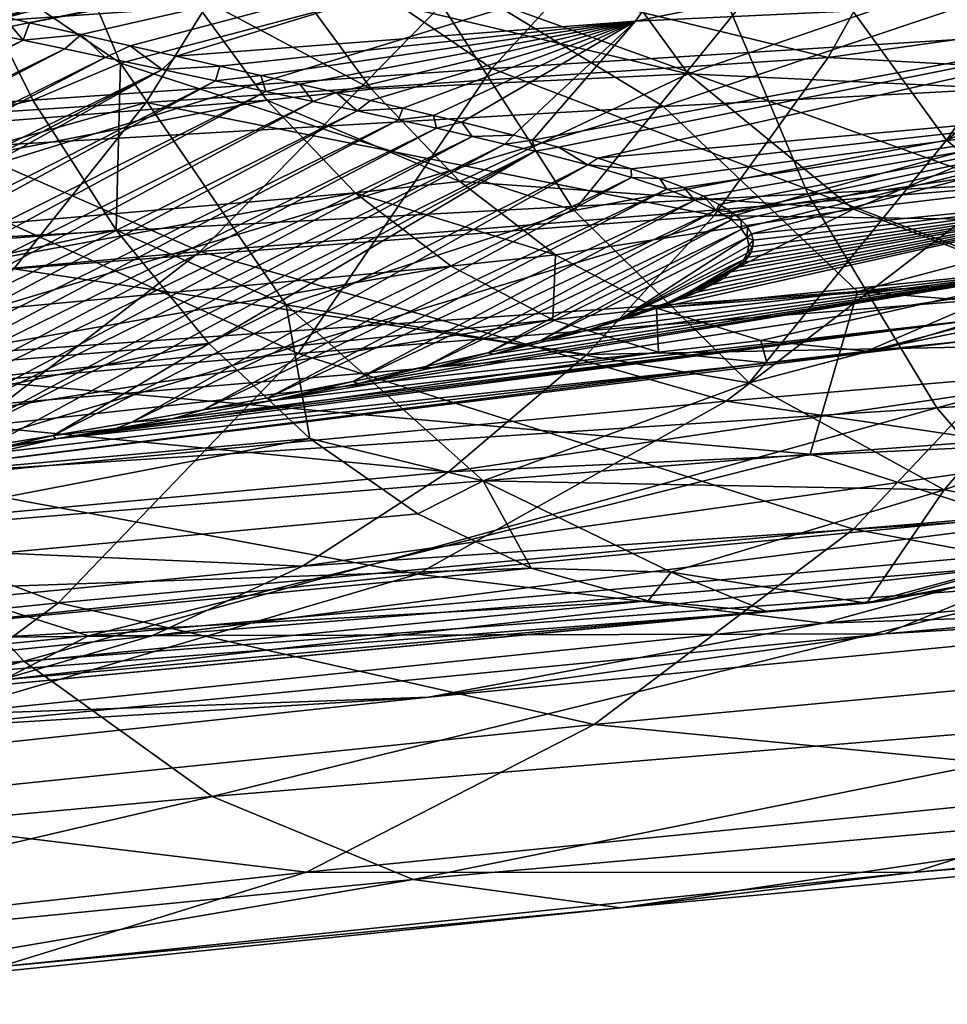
# Model space of a CAD drawing. Header units: metres. Extents: x -240 to 45, y -77 to 27.
# Tile 123 of 256: x -173.67 to -166.48, y -14.86 to -7.23. Entities that reach past the tile are written whole.
import ezdxf

# ---------------------------------------------------------------- set-up
doc = ezdxf.new("R2010")
doc.units = ezdxf.units.M
doc.layers.add('solid_MASSBILD_K_E_SW0001', color=7, linetype='CONTINUOUS')

msp = doc.modelspace()

# ---------------------------------------------------------------- linework, layer by layer
at = {"layer": 'solid_MASSBILD_K_E_SW0001'}
for points in [[(-164.083755, -7.242529, 323.351135), (-167.74881, -5.140251, 317.565857), (-161.840607, -4.892276, 324.187927)], [(-174.427155, -5.034854, 311.972321), (-176.026306, -7.393671, 311.753662), (-170.279999, -6.993074, 319.023163)], [(-170.012894, -7.610168, 316.572998), (-173.260651, -5.395321, 310.536133), (-167.74881, -5.140251, 317.565857)], [(-164.083755, -7.242529, 323.351135), (-170.012894, -7.610168, 316.572998), (-167.74881, -5.140251, 317.565857)], [(-172.888809, -7.569303, 344.008972), (-173.854935, -5.287527, 345.16391), (-174.126755, -6.733537, 343.908356)], [(-170.509537, -6.943516, 345.622711), (-173.854935, -5.287527, 345.16391), (-172.888809, -7.569303, 344.008972)], [(-175.563873, -7.99218, 309.376678), (-178.470444, -5.671661, 303.094635), (-173.260651, -5.395321, 310.536133)], [(-170.012894, -7.610168, 316.572998), (-175.563873, -7.99218, 309.376678), (-173.260651, -5.395321, 310.536133)], [(-164.803116, -5.764447, 346.582886), (-167.64267, -6.575322, 346.35025), (-166.491043, -8.165277, 344.982025)], [(-164.287048, -6.46756, 345.968384), (-164.803116, -5.764447, 346.582886), (-166.491043, -8.165277, 344.982025)], [(-172.935074, -5.926631, 318.454956), (-177.618179, -6.240498, 312.423462), (-178.539154, -7.5982, 312.933838)], [(-175.005875, -6.943942, 316.95813), (-172.935074, -5.926631, 318.454956), (-178.539154, -7.5982, 312.933838)], [(-168.681137, -7.905268, 347.260956), (-171.404724, -6.251033, 346.915955), (-162.672485, -5.888103, 352.829102)], [(-160.0522, -7.450057, 353.024628), (-168.681137, -7.905268, 347.260956), (-162.672485, -5.888103, 352.829102)], [(-162.697525, -5.999347, 330.582001), (-168.181961, -6.210556, 324.652283), (-168.899002, -7.244025, 325.16687)], [(-163.26535, -6.975709, 331.219757), (-162.697525, -5.999347, 330.582001), (-168.899002, -7.244025, 325.16687)], [(-169.574402, -6.162948, 344.175262), (-168.490097, -7.652495, 342.878937), (-171.56459, -6.925957, 342.438782)], [(-169.574402, -6.162948, 344.175262), (-166.220932, -6.870044, 344.078766), (-168.490097, -7.652495, 342.878937)], [(-173.593506, -7.256433, 319.28656), (-168.181961, -6.210556, 324.652283), (-173.797089, -7.209305, 318.949188)], [(-173.593506, -7.256433, 319.28656), (-173.192429, -7.348527, 319.94931), (-168.181961, -6.210556, 324.652283)], [(-173.192429, -7.348527, 319.94931), (-172.813705, -7.4349, 320.573456), (-168.181961, -6.210556, 324.652283)], [(-172.813705, -7.4349, 320.573456), (-172.456039, -7.516065, 321.161896), (-168.181961, -6.210556, 324.652283)], [(-172.456039, -7.516065, 321.161896), (-168.899002, -7.244025, 325.16687), (-168.181961, -6.210556, 324.652283)], [(-166.651901, -6.174795, 323.173676), (-167.407227, -7.525885, 323.735992), (-171.809601, -6.458745, 317.393646)], [(-161.476501, -6.693728, 329.151154), (-167.407227, -7.525885, 323.735992), (-166.651901, -6.174795, 323.173676)], [(-176.991501, -8.388845, 340.969971), (-179.817581, -6.635579, 340.469879), (-171.404724, -6.251033, 346.915955)], [(-168.681137, -7.905268, 347.260956), (-176.991501, -8.388845, 340.969971), (-171.404724, -6.251033, 346.915955)], [(-180.277283, -7.575128, 335.78186), (-180.800171, -6.545043, 336.442444), (-172.744232, -6.37215, 342.262482)], [(-180.277283, -7.575128, 335.78186), (-172.744232, -6.37215, 342.262482), (-172.374115, -7.007231, 341.815063)], [(-159.418961, -6.331787, 356.86673), (-168.37146, -6.663946, 351.171661), (-167.563278, -8.581062, 350.116547)], [(-159.418961, -6.331787, 356.86673), (-167.563278, -8.581062, 350.116547), (-158.71669, -8.153125, 355.815582)], [(-177.465683, -8.182777, 312.03476), (-171.809601, -6.458745, 317.393646), (-172.689423, -7.874811, 317.918579)], [(-177.465683, -8.182777, 312.03476), (-176.534241, -6.707109, 311.498688), (-171.809601, -6.458745, 317.393646)], [(-167.407227, -7.525885, 323.735992), (-172.689423, -7.874811, 317.918579), (-171.809601, -6.458745, 317.393646)], [(-163.717194, -7.058891, 345.290497), (-164.287048, -6.46756, 345.968384), (-166.491043, -8.165277, 344.982025)], [(-169.374939, -8.71122, 344.273254), (-167.64267, -6.575322, 346.35025), (-170.509537, -6.943516, 345.622711)], [(-164.116211, -6.604218, 325.873199), (-170.279999, -6.993074, 319.023163), (-166.025452, -8.524945, 325.903137)], [(-169.374939, -8.71122, 344.273254), (-166.491043, -8.165277, 344.982025), (-167.64267, -6.575322, 346.35025)], [(-168.37146, -6.663946, 351.171661), (-177.011246, -7.019643, 344.929047), (-176.090607, -9.038945, 343.873047)], [(-168.37146, -6.663946, 351.171661), (-176.090607, -9.038945, 343.873047), (-167.563278, -8.581062, 350.116547)], [(-161.476501, -6.693728, 329.151154), (-162.059296, -7.818563, 329.810059), (-167.407227, -7.525885, 323.735992)], [(-173.566406, -7.855784, 343.23172), (-174.126755, -6.733537, 343.908356), (-181.371048, -8.392067, 336.985931)], [(-172.888809, -7.569303, 344.008972), (-174.126755, -6.733537, 343.908356), (-173.566406, -7.855784, 343.23172)], [(-174.132141, -7.311381, 296.479736), (-173.817596, -7.196197, 296.453461), (-172.732208, -6.889558, 296.81189)], [(-174.132141, -7.311381, 296.479736), (-172.732208, -6.889558, 296.81189), (-172.727188, -6.934732, 296.951416)], [(-174.132141, -7.311381, 296.479736), (-172.727188, -6.934732, 296.951416), (-173.80275, -7.224022, 296.698761)], [(-171.56459, -6.925957, 342.438782), (-170.944778, -7.771849, 341.700134), (-172.374115, -7.007231, 341.815063)], [(-168.490097, -7.652495, 342.878937), (-170.944778, -7.771849, 341.700134), (-171.56459, -6.925957, 342.438782)], [(-168.490097, -7.652495, 342.878937), (-166.220932, -6.870044, 344.078766), (-165.073364, -7.81112, 342.704224)], [(-179.663208, -8.483755, 335.037018), (-180.277283, -7.575128, 335.78186), (-172.374115, -7.007231, 341.815063)], [(-179.663208, -8.483755, 335.037018), (-172.374115, -7.007231, 341.815063), (-171.755173, -7.857137, 341.070343)], [(-170.279999, -6.993074, 319.023163), (-176.026306, -7.393671, 311.753662), (-172.271713, -9.027889, 318.95874)], [(-169.374939, -8.71122, 344.273254), (-170.509537, -6.943516, 345.622711), (-172.888809, -7.569303, 344.008972)], [(-170.944778, -7.771849, 341.700134), (-171.755173, -7.857137, 341.070343), (-172.374115, -7.007231, 341.815063)], [(-170.279999, -6.993074, 319.023163), (-172.271713, -9.027889, 318.95874), (-166.025452, -8.524945, 325.903137)], [(-163.26535, -6.975709, 331.219757), (-168.899002, -7.244025, 325.16687), (-169.697968, -8.165966, 325.770874)], [(-169.494049, -8.220683, 326.130829), (-163.26535, -6.975709, 331.219757), (-169.697968, -8.165966, 325.770874)], [(-169.494049, -8.220683, 326.130829), (-169.191452, -8.306541, 326.678314), (-163.26535, -6.975709, 331.219757)], [(-169.191452, -8.306541, 326.678314), (-163.912201, -7.831453, 331.94931), (-163.26535, -6.975709, 331.219757)], [(-163.717194, -7.058891, 345.290497), (-166.491043, -8.165277, 344.982025), (-165.13121, -9.283511, 343.365631)], [(-173.642975, -7.390574, 319.501312), (-173.797089, -7.209305, 318.949188), (-173.981735, -7.317412, 318.947662)], [(-173.642975, -7.390574, 319.501312), (-173.593506, -7.256433, 319.28656), (-173.797089, -7.209305, 318.949188)], [(-182.670715, -11.758414, 322.832916), (-173.642975, -7.390574, 319.501312), (-173.981735, -7.317412, 318.947662)], [(-173.642975, -7.390574, 319.501312), (-173.192429, -7.348527, 319.94931), (-173.593506, -7.256433, 319.28656)], [(-172.456039, -7.516065, 321.161896), (-172.118286, -7.592515, 321.717133), (-168.899002, -7.244025, 325.16687)], [(-172.118286, -7.592515, 321.717133), (-171.80014, -7.664682, 322.24057), (-168.899002, -7.244025, 325.16687)], [(-171.80014, -7.664682, 322.24057), (-171.499695, -7.733028, 322.735565), (-168.899002, -7.244025, 325.16687)], [(-171.499695, -7.733028, 322.735565), (-171.216873, -7.797878, 323.202972), (-168.899002, -7.244025, 325.16687)], [(-171.216873, -7.797878, 323.202972), (-170.950455, -7.859535, 323.644989), (-168.899002, -7.244025, 325.16687)], [(-170.950455, -7.859535, 323.644989), (-170.699829, -7.918254, 324.062897), (-168.899002, -7.244025, 325.16687)], [(-170.699829, -7.918254, 324.062897), (-170.464645, -7.97427, 324.457672), (-168.899002, -7.244025, 325.16687)], [(-170.464645, -7.97427, 324.457672), (-170.243713, -8.027795, 324.831177), (-168.899002, -7.244025, 325.16687)], [(-170.243713, -8.027795, 324.831177), (-169.843353, -8.128147, 325.517639), (-168.899002, -7.244025, 325.16687)], [(-165.482101, -9.341562, 323.975189), (-170.012894, -7.610168, 316.572998), (-164.083755, -7.242529, 323.351135)], [(-169.843353, -8.128147, 325.517639), (-169.697968, -8.165966, 325.770874), (-168.899002, -7.244025, 325.16687)], [(-182.670715, -11.758414, 322.832916), (-181.913895, -11.664327, 323.33252), (-173.642975, -7.390574, 319.501312)], [(-181.913895, -11.664327, 323.33252), (-173.318695, -7.459971, 320.029449), (-173.642975, -7.390574, 319.501312)], [(-176.026306, -7.393671, 311.753662), (-178.110733, -9.549858, 311.592621), (-172.271713, -9.027889, 318.95874)], [(-173.318695, -7.459971, 320.029449), (-173.192429, -7.348527, 319.94931), (-173.642975, -7.390574, 319.501312)], [(-173.007813, -7.526094, 320.534607), (-173.192429, -7.348527, 319.94931), (-173.318695, -7.459971, 320.029449)], [(-173.007813, -7.526094, 320.534607), (-172.813705, -7.4349, 320.573456), (-173.192429, -7.348527, 319.94931)], [(-181.913895, -11.664327, 323.33252), (-181.192581, -11.573068, 323.804169), (-173.318695, -7.459971, 320.029449)], [(-181.192581, -11.573068, 323.804169), (-173.007813, -7.526094, 320.534607), (-173.318695, -7.459971, 320.029449)], [(-172.565903, -7.619458, 321.250885), (-172.813705, -7.4349, 320.573456), (-173.007813, -7.526094, 320.534607)], [(-172.565903, -7.619458, 321.250885), (-172.456039, -7.516065, 321.161896), (-172.813705, -7.4349, 320.573456)], [(-167.178146, -9.338589, 346.381195), (-168.681137, -7.905268, 347.260956), (-160.0522, -7.450057, 353.024628)], [(-158.68074, -8.802062, 352.114777), (-167.178146, -9.338589, 346.381195), (-160.0522, -7.450057, 353.024628)], [(-181.192581, -11.573068, 323.804169), (-180.507416, -11.484655, 324.247192), (-173.007813, -7.526094, 320.534607)], [(-180.507416, -11.484655, 324.247192), (-172.565903, -7.619458, 321.250885), (-173.007813, -7.526094, 320.534607)], [(-167.407227, -7.525885, 323.735992), (-168.288483, -8.75007, 324.409607), (-172.689423, -7.874811, 317.918579)], [(-172.565903, -7.619458, 321.250885), (-172.118286, -7.592515, 321.717133), (-172.456039, -7.516065, 321.161896)], [(-162.059296, -7.818563, 329.810059), (-168.288483, -8.75007, 324.409607), (-167.407227, -7.525885, 323.735992)], [(-180.507416, -11.484655, 324.247192), (-179.854904, -11.398998, 324.664948), (-172.565903, -7.619458, 321.250885)], [(-179.854904, -11.398998, 324.664948), (-179.23439, -11.316082, 325.058044), (-172.565903, -7.619458, 321.250885)], [(-179.23439, -11.316082, 325.058044), (-172.151031, -7.706794, 321.922424), (-172.565903, -7.619458, 321.250885)], [(-171.511948, -9.816765, 317.148743), (-175.563873, -7.99218, 309.376678), (-170.012894, -7.610168, 316.572998)], [(-172.888809, -7.569303, 344.008972), (-173.566406, -7.855784, 343.23172), (-172.922684, -8.862262, 342.457581)], [(-171.604996, -9.441979, 342.482819), (-172.888809, -7.569303, 344.008972), (-172.922684, -8.862262, 342.457581)], [(-169.374939, -8.71122, 344.273254), (-172.888809, -7.569303, 344.008972), (-171.604996, -9.441979, 342.482819)], [(-172.151031, -7.706794, 321.922424), (-172.118286, -7.592515, 321.717133), (-172.565903, -7.619458, 321.250885)], [(-172.151031, -7.706794, 321.922424), (-171.80014, -7.664682, 322.24057), (-172.118286, -7.592515, 321.717133)], [(-171.511948, -9.816765, 317.148743), (-170.012894, -7.610168, 316.572998), (-165.482101, -9.341562, 323.975189)], [(-171.761215, -7.788927, 322.553619), (-171.80014, -7.664682, 322.24057), (-172.151031, -7.706794, 321.922424)], [(-171.761215, -7.788927, 322.553619), (-171.499695, -7.733028, 322.735565), (-171.80014, -7.664682, 322.24057)], [(-168.490097, -7.652495, 342.878937), (-170.259262, -8.4851, 340.883148), (-170.944778, -7.771849, 341.700134)], [(-168.490097, -7.652495, 342.878937), (-167.211227, -8.699692, 341.350342), (-170.259262, -8.4851, 340.883148)], [(-168.490097, -7.652495, 342.878937), (-165.073364, -7.81112, 342.704224), (-167.211227, -8.699692, 341.350342)], [(-179.23439, -11.316082, 325.058044), (-178.643082, -11.235791, 325.428955), (-172.151031, -7.706794, 321.922424)], [(-178.643082, -11.235791, 325.428955), (-171.761215, -7.788927, 322.553619), (-172.151031, -7.706794, 321.922424)], [(-171.395737, -7.866351, 323.146606), (-171.499695, -7.733028, 322.735565), (-171.761215, -7.788927, 322.553619)], [(-170.944778, -7.771849, 341.700134), (-170.259262, -8.4851, 340.883148), (-171.755173, -7.857137, 341.070343)], [(-171.395737, -7.866351, 323.146606), (-171.216873, -7.797878, 323.202972), (-171.499695, -7.733028, 322.735565)], [(-178.643082, -11.235791, 325.428955), (-177.971252, -11.142868, 325.845551), (-171.761215, -7.788927, 322.553619)], [(-177.971252, -11.142868, 325.845551), (-171.395737, -7.866351, 323.146606), (-171.761215, -7.788927, 322.553619)], [(-171.054031, -7.939471, 323.703125), (-171.216873, -7.797878, 323.202972), (-171.395737, -7.866351, 323.146606)], [(-171.054031, -7.939471, 323.703125), (-170.950455, -7.859535, 323.644989), (-171.216873, -7.797878, 323.202972)], [(-169.191452, -8.306541, 326.678314), (-168.931549, -8.386669, 327.166809), (-163.912201, -7.831453, 331.94931)], [(-168.931549, -8.386669, 327.166809), (-168.71077, -8.461855, 327.602051), (-163.912201, -7.831453, 331.94931)], [(-168.71077, -8.461855, 327.602051), (-168.52565, -8.532747, 327.989349), (-163.912201, -7.831453, 331.94931)], [(-168.52565, -8.532747, 327.989349), (-168.372971, -8.599874, 328.333405), (-163.912201, -7.831453, 331.94931)], [(-168.372971, -8.599874, 328.333405), (-168.249817, -8.663663, 328.638428), (-163.912201, -7.831453, 331.94931)], [(-162.059296, -7.818563, 329.810059), (-162.726944, -8.829475, 330.567413), (-168.288483, -8.75007, 324.409607)], [(-168.249817, -8.663663, 328.638428), (-168.153458, -8.724443, 328.90802), (-163.912201, -7.831453, 331.94931)], [(-168.153458, -8.724443, 328.90802), (-168.081451, -8.782461, 329.145325), (-163.912201, -7.831453, 331.94931)], [(-168.081451, -8.782461, 329.145325), (-168.031418, -8.83787, 329.353149), (-163.912201, -7.831453, 331.94931)], [(-168.031418, -8.83787, 329.353149), (-168.001038, -8.890702, 329.533966), (-163.912201, -7.831453, 331.94931)], [(-168.001038, -8.890702, 329.533966), (-164.625992, -8.553555, 332.757813), (-163.912201, -7.831453, 331.94931)], [(-167.211227, -8.699692, 341.350342), (-165.073364, -7.81112, 342.704224), (-163.818161, -8.297135, 341.201355)], [(-173.566406, -7.855784, 343.23172), (-181.371048, -8.392067, 336.985931), (-180.704147, -9.46155, 336.178741)], [(-172.922684, -8.862262, 342.457581), (-173.566406, -7.855784, 343.23172), (-180.704147, -9.46155, 336.178741)], [(-178.963013, -9.257205, 334.221222), (-179.663208, -8.483755, 335.037018), (-171.755173, -7.857137, 341.070343)], [(-178.963013, -9.257205, 334.221222), (-171.755173, -7.857137, 341.070343), (-171.069199, -8.572639, 340.24942)], [(-178.554367, -9.528799, 312.672424), (-172.689423, -7.874811, 317.918579), (-173.713409, -9.161469, 318.548676)], [(-178.554367, -9.528799, 312.672424), (-177.465683, -8.182777, 312.03476), (-172.689423, -7.874811, 317.918579)], [(-177.971252, -11.142868, 325.845551), (-177.337555, -11.053528, 326.233643), (-171.395737, -7.866351, 323.146606)], [(-177.337555, -11.053528, 326.233643), (-171.054031, -7.939471, 323.703125), (-171.395737, -7.866351, 323.146606)], [(-175.349472, -9.908797, 340.125519), (-176.991501, -8.388845, 340.969971), (-168.681137, -7.905268, 347.260956)], [(-167.178146, -9.338589, 346.381195), (-175.349472, -9.908797, 340.125519), (-168.681137, -7.905268, 347.260956)], [(-168.288483, -8.75007, 324.409607), (-173.713409, -9.161469, 318.548676), (-172.689423, -7.874811, 317.918579)], [(-170.259262, -8.4851, 340.883148), (-171.069199, -8.572639, 340.24942), (-171.755173, -7.857137, 341.070343)], [(-171.054031, -7.939471, 323.703125), (-170.699829, -7.918254, 324.062897), (-170.950455, -7.859535, 323.644989)], [(-170.735535, -8.008637, 324.224731), (-170.699829, -7.918254, 324.062897), (-171.054031, -7.939471, 323.703125)], [(-170.735535, -8.008637, 324.224731), (-170.464645, -7.97427, 324.457672), (-170.699829, -7.918254, 324.062897)], [(-177.337555, -11.053528, 326.233643), (-176.739761, -10.967636, 326.595154), (-171.054031, -7.939471, 323.703125)], [(-177.166214, -10.312332, 309.906616), (-175.563873, -7.99218, 309.376678), (-171.511948, -9.816765, 317.148743)], [(-176.739761, -10.967636, 326.595154), (-170.735535, -8.008637, 324.224731), (-171.054031, -7.939471, 323.703125)], [(-170.439468, -8.074206, 324.713226), (-170.464645, -7.97427, 324.457672), (-170.735535, -8.008637, 324.224731)], [(-170.439468, -8.074206, 324.713226), (-170.243713, -8.027795, 324.831177), (-170.464645, -7.97427, 324.457672)], [(-176.739761, -10.967636, 326.595154), (-176.1763, -10.885096, 326.931335), (-170.735535, -8.008637, 324.224731)], [(-176.1763, -10.885096, 326.931335), (-170.439468, -8.074206, 324.713226), (-170.735535, -8.008637, 324.224731)], [(-176.1763, -10.885096, 326.931335), (-175.644714, -10.805746, 327.244293), (-170.439468, -8.074206, 324.713226)], [(-175.644714, -10.805746, 327.244293), (-170.165115, -8.13649, 325.170288), (-170.439468, -8.074206, 324.713226)], [(-170.165115, -8.13649, 325.170288), (-170.243713, -8.027795, 324.831177), (-170.439468, -8.074206, 324.713226)], [(-170.165115, -8.13649, 325.170288), (-169.843353, -8.128147, 325.517639), (-170.243713, -8.027795, 324.831177)], [(-175.644714, -10.805746, 327.244293), (-175.022537, -10.710858, 327.604797), (-170.165115, -8.13649, 325.170288)], [(-175.022537, -10.710858, 327.604797), (-169.911697, -8.195755, 325.597443), (-170.165115, -8.13649, 325.170288)], [(-169.911697, -8.195755, 325.597443), (-169.843353, -8.128147, 325.517639), (-170.165115, -8.13649, 325.170288)], [(-169.911697, -8.195755, 325.597443), (-169.697968, -8.165966, 325.770874), (-169.843353, -8.128147, 325.517639)], [(-158.71669, -8.153125, 355.815582), (-167.563278, -8.581062, 350.116547), (-166.565475, -10.237534, 348.813904)], [(-158.71669, -8.153125, 355.815582), (-166.565475, -10.237534, 348.813904), (-157.849716, -9.726665, 354.518005)], [(-175.022537, -10.710858, 327.604797), (-174.444443, -10.62053, 327.933563), (-169.911697, -8.195755, 325.597443)], [(-174.444443, -10.62053, 327.933563), (-169.678467, -8.252256, 325.996155), (-169.911697, -8.195755, 325.597443)], [(-169.678467, -8.252256, 325.996155), (-169.697968, -8.165966, 325.770874), (-169.911697, -8.195755, 325.597443)], [(-169.678467, -8.252256, 325.996155), (-169.494049, -8.220683, 326.130829), (-169.697968, -8.165966, 325.770874)], [(-169.269287, -8.357901, 326.714325), (-169.494049, -8.220683, 326.130829), (-169.678467, -8.252256, 325.996155)], [(-169.269287, -8.357901, 326.714325), (-169.191452, -8.306541, 326.678314), (-169.494049, -8.220683, 326.130829)], [(-168.018127, -10.044601, 342.659058), (-166.491043, -8.165277, 344.982025), (-169.374939, -8.71122, 344.273254)], [(-168.018127, -10.044601, 342.659058), (-165.13121, -9.283511, 343.365631), (-166.491043, -8.165277, 344.982025)], [(-174.444443, -10.62053, 327.933563), (-173.907471, -10.534526, 328.232941), (-169.678467, -8.252256, 325.996155)], [(-173.907471, -10.534526, 328.232941), (-173.408829, -10.452612, 328.505066), (-169.678467, -8.252256, 325.996155)], [(-173.408829, -10.452612, 328.505066), (-169.269287, -8.357901, 326.714325), (-169.678467, -8.252256, 325.996155)], [(-169.269287, -8.357901, 326.714325), (-168.931549, -8.386669, 327.166809), (-169.191452, -8.306541, 326.678314)], [(-167.211227, -8.699692, 341.350342), (-163.818161, -8.297135, 341.201355), (-165.811859, -9.240138, 339.678101)], [(-173.408829, -10.452612, 328.505066), (-172.798904, -10.349343, 328.829132), (-169.269287, -8.357901, 326.714325)], [(-172.798904, -10.349343, 328.829132), (-168.93074, -8.455138, 327.33667), (-169.269287, -8.357901, 326.714325)], [(-168.93074, -8.455138, 327.33667), (-168.931549, -8.386669, 327.166809), (-169.269287, -8.357901, 326.714325)], [(-172.798904, -10.349343, 328.829132), (-172.246902, -10.252428, 329.112549), (-168.93074, -8.455138, 327.33667)], [(-172.246902, -10.252428, 329.112549), (-168.656326, -8.545306, 327.873596), (-168.93074, -8.455138, 327.33667)], [(-168.93074, -8.455138, 327.33667), (-168.71077, -8.461855, 327.602051), (-168.931549, -8.386669, 327.166809)], [(-168.656326, -8.545306, 327.873596), (-168.71077, -8.461855, 327.602051), (-168.93074, -8.455138, 327.33667)], [(-166.025452, -8.524945, 325.903137), (-172.271713, -9.027889, 318.95874), (-168.196243, -10.186291, 326.141479)], [(-170.259262, -8.4851, 340.883148), (-169.518799, -9.053889, 340.000702), (-171.069199, -8.572639, 340.24942)], [(-167.211227, -8.699692, 341.350342), (-169.518799, -9.053889, 340.000702), (-170.259262, -8.4851, 340.883148)], [(-168.656326, -8.545306, 327.873596), (-168.52565, -8.532747, 327.989349), (-168.71077, -8.461855, 327.602051)], [(-168.439621, -8.629514, 328.334839), (-168.52565, -8.532747, 327.989349), (-168.656326, -8.545306, 327.873596)], [(-168.439621, -8.629514, 328.334839), (-168.372971, -8.599874, 328.333405), (-168.52565, -8.532747, 327.989349)], [(-166.025452, -8.524945, 325.903137), (-168.196243, -10.186291, 326.141479), (-161.384567, -9.600431, 332.747192)], [(-178.182755, -9.882884, 333.348602), (-178.963013, -9.257205, 334.221222), (-171.069199, -8.572639, 340.24942)], [(-178.182755, -9.882884, 333.348602), (-171.069199, -8.572639, 340.24942), (-170.326355, -9.142469, 339.365479)], [(-167.563278, -8.581062, 350.116547), (-176.090607, -9.038945, 343.873047), (-174.954041, -10.783599, 342.569366)], [(-167.563278, -8.581062, 350.116547), (-174.954041, -10.783599, 342.569366), (-166.565475, -10.237534, 348.813904)], [(-172.246902, -10.252428, 329.112549), (-171.747803, -10.161386, 329.359009), (-168.656326, -8.545306, 327.873596)], [(-171.747803, -10.161386, 329.359009), (-168.439621, -8.629514, 328.334839), (-168.656326, -8.545306, 327.873596)], [(-169.518799, -9.053889, 340.000702), (-170.326355, -9.142469, 339.365479), (-171.069199, -8.572639, 340.24942)], [(-168.741486, -9.469645, 330.438599), (-165.394745, -9.130298, 333.632507), (-164.625992, -8.553555, 332.757813)], [(-168.557739, -9.400543, 330.42627), (-168.741486, -9.469645, 330.438599), (-164.625992, -8.553555, 332.757813)], [(-168.414154, -9.33915, 330.395599), (-168.557739, -9.400543, 330.42627), (-164.625992, -8.553555, 332.757813)], [(-168.274551, -8.708611, 328.729004), (-168.372971, -8.599874, 328.333405), (-168.439621, -8.629514, 328.334839)], [(-168.3022, -9.284216, 330.351593), (-168.414154, -9.33915, 330.395599), (-164.625992, -8.553555, 332.757813)], [(-168.274551, -8.708611, 328.729004), (-168.249817, -8.663663, 328.638428), (-168.372971, -8.599874, 328.333405)], [(-168.2117, -9.233116, 330.297211), (-168.3022, -9.284216, 330.351593), (-164.625992, -8.553555, 332.757813)], [(-168.160355, -9.185462, 330.210144), (-168.2117, -9.233116, 330.297211), (-164.625992, -8.553555, 332.757813)], [(-168.093948, -9.147722, 330.172424), (-168.160355, -9.185462, 330.210144), (-164.625992, -8.553555, 332.757813)], [(-168.057434, -9.111014, 330.104279), (-168.093948, -9.147722, 330.172424), (-164.625992, -8.553555, 332.757813)], [(-168.026581, -9.0727, 330.026215), (-168.057434, -9.111014, 330.104279), (-164.625992, -8.553555, 332.757813)], [(-168.003387, -9.031949, 329.933533), (-168.026581, -9.0727, 330.026215), (-164.625992, -8.553555, 332.757813)], [(-167.989639, -8.988032, 329.822357), (-168.003387, -9.031949, 329.933533), (-164.625992, -8.553555, 332.757813)], [(-168.001038, -8.890702, 329.533966), (-167.987946, -8.940848, 329.689758), (-164.625992, -8.553555, 332.757813)], [(-167.987946, -8.940848, 329.689758), (-167.989639, -8.988032, 329.822357), (-164.625992, -8.553555, 332.757813)], [(-171.747803, -10.161386, 329.359009), (-171.088425, -10.034865, 329.666779), (-168.439621, -8.629514, 328.334839)], [(-171.088425, -10.034865, 329.666779), (-168.274551, -8.708611, 328.729004), (-168.439621, -8.629514, 328.334839)], [(-168.274551, -8.708611, 328.729004), (-168.153458, -8.724443, 328.90802), (-168.249817, -8.663663, 328.638428)], [(-168.288483, -8.75007, 324.409607), (-169.276505, -9.824878, 325.185211), (-173.713409, -9.161469, 318.548676)], [(-168.018127, -10.044601, 342.659058), (-169.374939, -8.71122, 344.273254), (-171.604996, -9.441979, 342.482819)], [(-171.088425, -10.034865, 329.666779), (-170.523895, -9.919158, 329.909088), (-168.274551, -8.708611, 328.729004)], [(-170.523895, -9.919158, 329.909088), (-168.155533, -8.783208, 329.063477), (-168.274551, -8.708611, 328.729004)], [(-167.211227, -8.699692, 341.350342), (-168.737305, -9.466379, 339.069397), (-169.518799, -9.053889, 340.000702)], [(-162.726944, -8.829475, 330.567413), (-169.276505, -9.824878, 325.185211), (-168.288483, -8.75007, 324.409607)], [(-167.211227, -8.699692, 341.350342), (-165.811859, -9.240138, 339.678101), (-168.737305, -9.466379, 339.069397)], [(-168.155533, -8.783208, 329.063477), (-168.153458, -8.724443, 328.90802), (-168.274551, -8.708611, 328.729004)], [(-168.155533, -8.783208, 329.063477), (-168.081451, -8.782461, 329.145325), (-168.153458, -8.724443, 328.90802)], [(-170.523895, -9.919158, 329.909088), (-170.042603, -9.813069, 330.094391), (-168.155533, -8.783208, 329.063477)], [(-170.042603, -9.813069, 330.094391), (-168.077103, -8.853703, 329.344971), (-168.155533, -8.783208, 329.063477)], [(-162.726944, -8.829475, 330.567413), (-163.469742, -9.711442, 331.412781), (-169.276505, -9.824878, 325.185211)], [(-168.077103, -8.853703, 329.344971), (-168.081451, -8.782461, 329.145325), (-168.155533, -8.783208, 329.063477)], [(-168.077103, -8.853703, 329.344971), (-168.031418, -8.83787, 329.353149), (-168.081451, -8.782461, 329.145325)], [(-168.03418, -8.920201, 329.578949), (-168.031418, -8.83787, 329.353149), (-168.077103, -8.853703, 329.344971)], [(-168.03418, -8.920201, 329.578949), (-168.001038, -8.890702, 329.533966), (-168.031418, -8.83787, 329.353149)], [(-159.212616, -9.984227, 349.708038), (-167.178146, -9.338589, 346.381195), (-158.68074, -8.802062, 352.114777)], [(-172.922684, -8.862262, 342.457581), (-180.704147, -9.46155, 336.178741), (-179.942627, -10.390064, 335.287384)], [(-172.204453, -9.739067, 341.597504), (-172.922684, -8.862262, 342.457581), (-179.942627, -10.390064, 335.287384)], [(-171.604996, -9.441979, 342.482819), (-172.922684, -8.862262, 342.457581), (-172.204453, -9.739067, 341.597504)], [(-170.042603, -9.813069, 330.094391), (-169.634506, -9.715573, 330.229919), (-168.077103, -8.853703, 329.344971)], [(-169.634506, -9.715573, 330.229919), (-168.03418, -8.920201, 329.578949), (-168.077103, -8.853703, 329.344971)], [(-168.03418, -8.920201, 329.578949), (-167.987946, -8.940848, 329.689758), (-168.001038, -8.890702, 329.533966)], [(-169.634506, -9.715573, 330.229919), (-169.004257, -9.543138, 330.376648), (-168.03418, -8.920201, 329.578949)], [(-169.004257, -9.543138, 330.376648), (-168.021469, -8.98243, 329.77002), (-168.03418, -8.920201, 329.578949)], [(-169.004257, -9.543138, 330.376648), (-168.032974, -9.039645, 329.922119), (-168.021469, -8.98243, 329.77002)], [(-168.021469, -8.98243, 329.77002), (-167.987946, -8.940848, 329.689758), (-168.03418, -8.920201, 329.578949)], [(-168.032974, -9.039645, 329.922119), (-167.989639, -8.988032, 329.822357), (-168.021469, -8.98243, 329.77002)], [(-168.032974, -9.039645, 329.922119), (-168.003387, -9.031949, 329.933533), (-167.989639, -8.988032, 329.822357)], [(-168.021469, -8.98243, 329.77002), (-167.989639, -8.988032, 329.822357), (-167.987946, -8.940848, 329.689758)], [(-172.271713, -9.027889, 318.95874), (-178.110733, -9.549858, 311.592621), (-174.55542, -10.789207, 319.100342)], [(-172.271713, -9.027889, 318.95874), (-174.55542, -10.789207, 319.100342), (-168.196243, -10.186291, 326.141479)], [(-169.518799, -9.053889, 340.000702), (-169.539307, -9.555576, 338.43454), (-170.326355, -9.142469, 339.365479)], [(-169.518799, -9.053889, 340.000702), (-168.737305, -9.466379, 339.069397), (-169.539307, -9.555576, 338.43454)], [(-169.004257, -9.543138, 330.376648), (-168.062378, -9.091408, 330.040436), (-168.032974, -9.039645, 329.922119)], [(-168.062378, -9.091408, 330.040436), (-168.026581, -9.0727, 330.026215), (-168.003387, -9.031949, 329.933533)], [(-168.062378, -9.091408, 330.040436), (-168.003387, -9.031949, 329.933533), (-168.032974, -9.039645, 329.922119)], [(-177.328644, -10.348662, 332.433472), (-178.182755, -9.882884, 333.348602), (-170.326355, -9.142469, 339.365479)], [(-177.328644, -10.348662, 332.433472), (-170.326355, -9.142469, 339.365479), (-169.539307, -9.555576, 338.43454)], [(-171.711823, -10.180161, 329.481384), (-166.203751, -9.548354, 334.557587), (-165.394745, -9.130298, 333.632507)], [(-171.047882, -10.050126, 329.777191), (-171.711823, -10.180161, 329.481384), (-165.394745, -9.130298, 333.632507)], [(-170.481247, -9.931192, 330.007019), (-171.047882, -10.050126, 329.777191), (-165.394745, -9.130298, 333.632507)], [(-169.999893, -9.822202, 330.179626), (-170.481247, -9.931192, 330.007019), (-165.394745, -9.130298, 333.632507)], [(-169.59346, -9.722186, 330.302673), (-169.999893, -9.822202, 330.179626), (-165.394745, -9.130298, 333.632507)], [(-169.253204, -9.630402, 330.382751), (-169.59346, -9.722186, 330.302673), (-165.394745, -9.130298, 333.632507)], [(-168.971344, -9.546291, 330.426117), (-169.253204, -9.630402, 330.382751), (-165.394745, -9.130298, 333.632507)], [(-169.004257, -9.543138, 330.376648), (-168.579361, -9.398186, 330.393402), (-168.062378, -9.091408, 330.040436)], [(-168.741486, -9.469645, 330.438599), (-168.971344, -9.546291, 330.426117), (-165.394745, -9.130298, 333.632507)], [(-168.579361, -9.398186, 330.393402), (-168.105133, -9.139272, 330.134003), (-168.062378, -9.091408, 330.040436)], [(-168.579361, -9.398186, 330.393402), (-168.160355, -9.185462, 330.210144), (-168.105133, -9.139272, 330.134003)], [(-168.105133, -9.139272, 330.134003), (-168.160355, -9.185462, 330.210144), (-168.093948, -9.147722, 330.172424)], [(-168.105133, -9.139272, 330.134003), (-168.057434, -9.111014, 330.104279), (-168.062378, -9.091408, 330.040436)], [(-168.105133, -9.139272, 330.134003), (-168.093948, -9.147722, 330.172424), (-168.057434, -9.111014, 330.104279)], [(-168.062378, -9.091408, 330.040436), (-168.057434, -9.111014, 330.104279), (-168.026581, -9.0727, 330.026215)], [(-169.276505, -9.824878, 325.185211), (-174.858978, -10.296076, 319.27594), (-173.713409, -9.161469, 318.548676)], [(-168.579361, -9.398186, 330.393402), (-168.317642, -9.281762, 330.325989), (-168.160355, -9.185462, 330.210144)], [(-168.317642, -9.281762, 330.325989), (-168.2117, -9.233116, 330.297211), (-168.160355, -9.185462, 330.210144)], [(-165.811859, -9.240138, 339.678101), (-167.929092, -9.716422, 338.106232), (-168.737305, -9.466379, 339.069397)], [(-168.579361, -9.398186, 330.393402), (-168.414154, -9.33915, 330.395599), (-168.317642, -9.281762, 330.325989)], [(-168.317642, -9.281762, 330.325989), (-168.414154, -9.33915, 330.395599), (-168.3022, -9.284216, 330.351593)], [(-168.317642, -9.281762, 330.325989), (-168.3022, -9.284216, 330.351593), (-168.2117, -9.233116, 330.297211)], [(-166.50679, -10.874027, 340.860443), (-165.13121, -9.283511, 343.365631), (-168.018127, -10.044601, 342.659058)], [(-165.811859, -9.240138, 339.678101), (-167.10614, -9.799998, 337.125397), (-167.929092, -9.716422, 338.106232)], [(-165.811859, -9.240138, 339.678101), (-164.373932, -9.240139, 337.960236), (-167.10614, -9.799998, 337.125397)], [(-164.373932, -9.240139, 337.960236), (-166.282745, -9.714678, 336.144073), (-167.10614, -9.799998, 337.125397)], [(-166.50679, -10.874027, 340.860443), (-163.641006, -9.860927, 341.593231), (-165.13121, -9.283511, 343.365631)], [(-167.544739, -10.597433, 343.829376), (-175.349472, -9.908797, 340.125519), (-167.178146, -9.338589, 346.381195)], [(-171.511948, -9.816765, 317.148743), (-165.482101, -9.341562, 323.975189), (-167.211227, -11.176351, 324.75473)], [(-168.579361, -9.398186, 330.393402), (-168.557739, -9.400543, 330.42627), (-168.414154, -9.33915, 330.395599)], [(-159.212616, -9.984227, 349.708038), (-167.544739, -10.597433, 343.829376), (-167.178146, -9.338589, 346.381195)], [(-165.482101, -9.341562, 323.975189), (-160.622742, -10.621963, 331.220428), (-167.211227, -11.176351, 324.75473)], [(-171.604996, -9.441979, 342.482819), (-172.204453, -9.739067, 341.597504), (-171.42189, -10.474596, 340.664307)], [(-170.077545, -10.803654, 340.666595), (-171.604996, -9.441979, 342.482819), (-171.42189, -10.474596, 340.664307)], [(-168.018127, -10.044601, 342.659058), (-171.604996, -9.441979, 342.482819), (-170.077545, -10.803654, 340.666595)], [(-169.004257, -9.543138, 330.376648), (-168.741486, -9.469645, 330.438599), (-168.579361, -9.398186, 330.393402)], [(-168.579361, -9.398186, 330.393402), (-168.741486, -9.469645, 330.438599), (-168.557739, -9.400543, 330.42627)], [(-168.737305, -9.466379, 339.069397), (-168.721237, -9.805955, 337.473206), (-169.539307, -9.555576, 338.43454)], [(-169.004257, -9.543138, 330.376648), (-168.971344, -9.546291, 330.426117), (-168.741486, -9.469645, 330.438599)], [(-168.737305, -9.466379, 339.069397), (-167.929092, -9.716422, 338.106232), (-168.721237, -9.805955, 337.473206)], [(-176.408325, -10.646248, 331.49176), (-177.328644, -10.348662, 332.433472), (-169.539307, -9.555576, 338.43454)], [(-176.408325, -10.646248, 331.49176), (-169.539307, -9.555576, 338.43454), (-168.721237, -9.805955, 337.473206)], [(-173.387985, -10.478764, 328.650513), (-167.037918, -9.802481, 335.516846), (-166.203751, -9.548354, 334.557587)], [(-172.920319, -10.398828, 328.891907), (-173.387985, -10.478764, 328.650513), (-166.203751, -9.548354, 334.557587)], [(-172.486481, -10.32254, 329.109802), (-172.920319, -10.398828, 328.891907), (-166.203751, -9.548354, 334.557587)], [(-171.711823, -10.180161, 329.481384), (-172.486481, -10.32254, 329.109802), (-166.203751, -9.548354, 334.557587)], [(-169.634506, -9.715573, 330.229919), (-169.253204, -9.630402, 330.382751), (-169.004257, -9.543138, 330.376648)], [(-169.004257, -9.543138, 330.376648), (-169.253204, -9.630402, 330.382751), (-168.971344, -9.546291, 330.426117)], [(-161.384567, -9.600431, 332.747192), (-168.196243, -10.186291, 326.141479), (-163.639786, -10.860923, 333.254944)], [(-166.282745, -9.714678, 336.144073), (-166.203751, -9.548354, 334.557587), (-167.037918, -9.802481, 335.516846)], [(-169.634506, -9.715573, 330.229919), (-169.59346, -9.722186, 330.302673), (-169.253204, -9.630402, 330.382751)], [(-172.204453, -9.739067, 341.597504), (-179.942627, -10.390064, 335.287384), (-179.093552, -11.164318, 334.326416)], [(-171.42189, -10.474596, 340.664307), (-172.204453, -9.739067, 341.597504), (-179.093552, -11.164318, 334.326416)], [(-163.469742, -9.711442, 331.412781), (-170.348145, -10.734444, 326.049408), (-169.276505, -9.824878, 325.185211)], [(-163.469742, -9.711442, 331.412781), (-164.275681, -10.453008, 332.33313), (-170.348145, -10.734444, 326.049408)], [(-170.042603, -9.813069, 330.094391), (-169.999893, -9.822202, 330.179626), (-169.634506, -9.715573, 330.229919)], [(-169.634506, -9.715573, 330.229919), (-169.999893, -9.822202, 330.179626), (-169.59346, -9.722186, 330.302673)], [(-167.929092, -9.716422, 338.106232), (-167.882858, -9.889347, 336.495087), (-168.721237, -9.805955, 337.473206)], [(-167.929092, -9.716422, 338.106232), (-167.10614, -9.799998, 337.125397), (-167.882858, -9.889347, 336.495087)], [(-167.10614, -9.799998, 337.125397), (-166.282745, -9.714678, 336.144073), (-167.037918, -9.802481, 335.516846)], [(-157.849716, -9.726665, 354.518005), (-166.565475, -10.237534, 348.813904), (-165.408371, -11.582939, 347.303223)], [(-177.166214, -10.312332, 309.906616), (-171.511948, -9.816765, 317.148743), (-173.366898, -11.746553, 317.869934)], [(-175.430084, -10.769226, 330.540131), (-176.408325, -10.646248, 331.49176), (-168.721237, -9.805955, 337.473206)], [(-175.430084, -10.769226, 330.540131), (-168.721237, -9.805955, 337.473206), (-167.882858, -9.889347, 336.495087)], [(-169.276505, -9.824878, 325.185211), (-170.348145, -10.734444, 326.049408), (-174.858978, -10.296076, 319.27594)], [(-174.403015, -10.711553, 329.595184), (-167.882858, -9.889347, 336.495087), (-167.037918, -9.802481, 335.516846)], [(-173.387985, -10.478764, 328.650513), (-174.403015, -10.711553, 329.595184), (-167.037918, -9.802481, 335.516846)], [(-171.511948, -9.816765, 317.148743), (-167.211227, -11.176351, 324.75473), (-173.366898, -11.746553, 317.869934)], [(-170.523895, -9.919158, 329.909088), (-170.481247, -9.931192, 330.007019), (-170.042603, -9.813069, 330.094391)], [(-170.042603, -9.813069, 330.094391), (-170.481247, -9.931192, 330.007019), (-169.999893, -9.822202, 330.179626)], [(-167.10614, -9.799998, 337.125397), (-167.037918, -9.802481, 335.516846), (-167.882858, -9.889347, 336.495087)], [(-167.544739, -10.597433, 343.829376), (-175.530624, -11.247121, 337.434113), (-175.349472, -9.908797, 340.125519)], [(-174.403015, -10.711553, 329.595184), (-175.430084, -10.769226, 330.540131), (-167.882858, -9.889347, 336.495087)], [(-164.916122, -11.15695, 338.966705), (-163.641006, -9.860927, 341.593231), (-166.50679, -10.874027, 340.860443)], [(-171.088425, -10.034865, 329.666779), (-171.047882, -10.050126, 329.777191), (-170.523895, -9.919158, 329.909088)], [(-170.523895, -9.919158, 329.909088), (-171.047882, -10.050126, 329.777191), (-170.481247, -9.931192, 330.007019)], [(-159.212616, -9.984227, 349.708038), (-165.319641, -11.312145, 342.976776), (-167.544739, -10.597433, 343.829376)], [(-171.747803, -10.161386, 329.359009), (-171.711823, -10.180161, 329.481384), (-171.088425, -10.034865, 329.666779)], [(-171.088425, -10.034865, 329.666779), (-171.711823, -10.180161, 329.481384), (-171.047882, -10.050126, 329.777191)], [(-166.50679, -10.874027, 340.860443), (-168.018127, -10.044601, 342.659058), (-170.077545, -10.803654, 340.666595)], [(-168.196243, -10.186291, 326.141479), (-174.55542, -10.789207, 319.100342), (-170.587585, -11.525831, 326.558197)], [(-172.246902, -10.252428, 329.112549), (-172.486481, -10.32254, 329.109802), (-171.711823, -10.180161, 329.481384)], [(-172.246902, -10.252428, 329.112549), (-171.711823, -10.180161, 329.481384), (-171.747803, -10.161386, 329.359009)], [(-168.196243, -10.186291, 326.141479), (-170.587585, -11.525831, 326.558197), (-163.639786, -10.860923, 333.254944)], [(-166.565475, -10.237534, 348.813904), (-174.954041, -10.783599, 342.569366), (-173.636047, -12.200499, 341.057556)], [(-166.565475, -10.237534, 348.813904), (-173.636047, -12.200499, 341.057556), (-165.408371, -11.582939, 347.303223)], [(-172.798904, -10.349343, 328.829132), (-172.486481, -10.32254, 329.109802), (-172.246902, -10.252428, 329.112549)], [(-177.166214, -10.312332, 309.906616), (-173.366898, -11.746553, 317.869934), (-179.149277, -12.343733, 310.5755)], [(-170.348145, -10.734444, 326.049408), (-176.099426, -11.262122, 320.088562), (-174.858978, -10.296076, 319.27594)], [(-173.408829, -10.452612, 328.505066), (-172.920319, -10.398828, 328.891907), (-172.798904, -10.349343, 328.829132)], [(-172.798904, -10.349343, 328.829132), (-172.920319, -10.398828, 328.891907), (-172.486481, -10.32254, 329.109802)], [(-173.408829, -10.452612, 328.505066), (-173.387985, -10.478764, 328.650513), (-172.920319, -10.398828, 328.891907)], [(-171.42189, -10.474596, 340.664307), (-179.093552, -11.164318, 334.326416), (-178.164017, -11.771132, 333.310516)], [(-170.585754, -11.057456, 339.671692), (-171.42189, -10.474596, 340.664307), (-178.164017, -11.771132, 333.310516)], [(-173.387985, -10.478764, 328.650513), (-173.891739, -10.562536, 328.383881), (-174.403015, -10.711553, 329.595184)], [(-173.907471, -10.534526, 328.232941), (-173.891739, -10.562536, 328.383881), (-173.408829, -10.452612, 328.505066)], [(-173.408829, -10.452612, 328.505066), (-173.891739, -10.562536, 328.383881), (-173.387985, -10.478764, 328.650513)], [(-164.275681, -10.453008, 332.33313), (-171.479111, -11.464785, 326.98764), (-170.348145, -10.734444, 326.049408)], [(-164.275681, -10.453008, 332.33313), (-165.132385, -11.041893, 333.314941), (-171.479111, -11.464785, 326.98764)], [(-170.077545, -10.803654, 340.666595), (-171.42189, -10.474596, 340.664307), (-170.585754, -11.057456, 339.671692)], [(-167.544739, -10.597433, 343.829376), (-173.136749, -12.003304, 336.654785), (-175.530624, -11.247121, 337.434113)], [(-167.544739, -10.597433, 343.829376), (-165.319641, -11.312145, 342.976776), (-173.136749, -12.003304, 336.654785)], [(-167.211227, -11.176351, 324.75473), (-160.622742, -10.621963, 331.220428), (-162.486542, -12.058936, 332.198151)], [(-170.348145, -10.734444, 326.049408), (-171.479111, -11.464785, 326.98764), (-176.099426, -11.262122, 320.088562)], [(-174.954041, -10.783599, 342.569366), (-181.497131, -12.850189, 334.311432), (-173.636047, -12.200499, 341.057556)], [(-174.55542, -10.789207, 319.100342), (-177.086563, -12.211187, 319.420074), (-170.587585, -11.525831, 326.558197)], [(-170.077545, -10.803654, 340.666595), (-170.585754, -11.057456, 339.671692), (-169.707962, -11.478716, 338.634521)], [(-168.622681, -11.511133, 338.93277), (-170.077545, -10.803654, 340.666595), (-169.707962, -11.478716, 338.634521)], [(-166.50679, -10.874027, 340.860443), (-170.077545, -10.803654, 340.666595), (-168.622681, -11.511133, 338.93277)], [(-163.639786, -10.860923, 333.254944), (-170.587585, -11.525831, 326.558197), (-167.441956, -11.904295, 332.637939)], [(-166.50679, -10.874027, 340.860443), (-168.622681, -11.511133, 338.93277), (-167.107376, -11.749999, 337.126892)], [(-163.639786, -10.860923, 333.254944), (-167.441956, -11.904295, 332.637939), (-160.174103, -11.222598, 338.890381)], [(-164.916122, -11.15695, 338.966705), (-166.50679, -10.874027, 340.860443), (-167.107376, -11.749999, 337.126892)], [(-165.132385, -11.041893, 333.314941), (-172.644958, -12.003621, 327.985107), (-171.479111, -11.464785, 326.98764)], [(-165.132385, -11.041893, 333.314941), (-166.027237, -11.468115, 334.344574), (-172.644958, -12.003621, 327.985107)], [(-169.707962, -11.478716, 338.634521), (-170.585754, -11.057456, 339.671692), (-178.164017, -11.771132, 333.310516)], [(-173.366898, -11.746553, 317.869934), (-167.211227, -11.176351, 324.75473), (-169.22023, -12.690011, 325.672607)], [(-167.211227, -11.176351, 324.75473), (-162.486542, -12.058936, 332.198151), (-169.22023, -12.690011, 325.672607)], [(-164.916122, -11.15695, 338.966705), (-167.107376, -11.749999, 337.126892), (-165.333054, -11.42167, 335.024048)], [(-175.530624, -11.247121, 337.434113), (-173.136749, -12.003304, 336.654785), (-180.5681, -12.725387, 329.861359)], [(-171.479111, -11.464785, 326.98764), (-177.406906, -12.044854, 320.973572), (-176.099426, -11.262122, 320.088562)], [(-160.174103, -11.222598, 338.890381), (-167.441956, -11.904295, 332.637939), (-163.080963, -11.760388, 339.272888)], [(-173.136749, -12.003304, 336.654785), (-165.319641, -11.312145, 342.976776), (-166.967789, -11.986436, 338.939941)], [(-165.319641, -11.312145, 342.976776), (-159.016724, -11.28662, 345.036621), (-166.967789, -11.986436, 338.939941)], [(-163.080963, -11.760388, 339.272888), (-166.967789, -11.986436, 338.939941), (-159.016724, -11.28662, 345.036621)], [(-165.333054, -11.42167, 335.024048), (-167.107376, -11.749999, 337.126892), (-166.94751, -11.727906, 335.408264)], [(-165.333054, -11.42167, 335.024048), (-166.94751, -11.727906, 335.408264), (-166.027237, -11.468115, 334.344574)], [(-169.707962, -11.478716, 338.634521), (-178.164017, -11.771132, 333.310516), (-177.162064, -12.19963, 332.255249)], [(-171.479111, -11.464785, 326.98764), (-172.644958, -12.003621, 327.985107), (-177.406906, -12.044854, 320.973572)], [(-168.801544, -11.733193, 337.569), (-169.707962, -11.478716, 338.634521), (-177.162064, -12.19963, 332.255249)], [(-166.027237, -11.468115, 334.344574), (-173.820129, -12.346992, 329.026428), (-172.644958, -12.003621, 327.985107)], [(-166.027237, -11.468115, 334.344574), (-166.94751, -11.727906, 335.408264), (-173.820129, -12.346992, 329.026428)], [(-168.622681, -11.511133, 338.93277), (-169.707962, -11.478716, 338.634521), (-168.801544, -11.733193, 337.569)], [(-170.587585, -11.525831, 326.558197), (-177.086563, -12.211187, 319.420074), (-174.295349, -12.614, 325.935394)], [(-170.587585, -11.525831, 326.558197), (-174.295349, -12.614, 325.935394), (-167.441956, -11.904295, 332.637939)], [(-165.408371, -11.582939, 347.303223), (-173.636047, -12.200499, 341.057556), (-172.176697, -13.24641, 339.383392)], [(-165.408371, -11.582939, 347.303223), (-172.176697, -13.24641, 339.383392), (-164.127121, -12.576212, 345.630249)], [(-168.622681, -11.511133, 338.93277), (-168.801544, -11.733193, 337.569), (-167.877716, -11.817121, 336.489105)], [(-167.107376, -11.749999, 337.126892), (-168.622681, -11.511133, 338.93277), (-167.877716, -11.817121, 336.489105)], [(-168.801544, -11.733193, 337.569), (-177.162064, -12.19963, 332.255249), (-176.097122, -12.442675, 331.177917)], [(-167.877716, -11.817121, 336.489105), (-168.801544, -11.733193, 337.569), (-176.097122, -12.442675, 331.177917)], [(-166.94751, -11.727906, 335.408264), (-174.978775, -12.493473, 330.095978), (-173.820129, -12.346992, 329.026428)], [(-166.94751, -11.727906, 335.408264), (-167.877716, -11.817121, 336.489105), (-174.978775, -12.493473, 330.095978)], [(-167.107376, -11.749999, 337.126892), (-167.877716, -11.817121, 336.489105), (-166.94751, -11.727906, 335.408264)], [(-179.149277, -12.343733, 310.5755), (-173.366898, -11.746553, 317.869934), (-175.523926, -13.339896, 318.722229)], [(-173.366898, -11.746553, 317.869934), (-169.22023, -12.690011, 325.672607), (-175.523926, -13.339896, 318.722229)], [(-163.080963, -11.760388, 339.272888), (-170.501694, -12.478495, 332.889465), (-166.967789, -11.986436, 338.939941)], [(-167.441956, -11.904295, 332.637939), (-170.501694, -12.478495, 332.889465), (-163.080963, -11.760388, 339.272888)], [(-167.877716, -11.817121, 336.489105), (-176.097122, -12.442675, 331.177917), (-174.978775, -12.493473, 330.095978)], [(-167.441956, -11.904295, 332.637939), (-174.295349, -12.614, 325.935394), (-170.501694, -12.478495, 332.889465)], [(-180.5681, -12.725387, 329.861359), (-173.136749, -12.003304, 336.654785), (-174.531387, -12.723515, 332.342682)], [(-172.644958, -12.003621, 327.985107), (-178.753265, -12.631087, 321.917938), (-177.406906, -12.044854, 320.973572)], [(-172.644958, -12.003621, 327.985107), (-173.820129, -12.346992, 329.026428), (-178.753265, -12.631087, 321.917938)], [(-173.136749, -12.003304, 336.654785), (-166.967789, -11.986436, 338.939941), (-174.531387, -12.723515, 332.342682)], [(-170.501694, -12.478495, 332.889465), (-174.531387, -12.723515, 332.342682), (-166.967789, -11.986436, 338.939941)], [(-169.22023, -12.690011, 325.672607), (-162.486542, -12.058936, 332.198151), (-164.550949, -13.142896, 333.298431)], [(-173.636047, -12.200499, 341.057556), (-181.497131, -12.850189, 334.311432), (-179.848633, -13.950209, 332.643188)], [(-173.636047, -12.200499, 341.057556), (-179.848633, -13.950209, 332.643188), (-172.176697, -13.24641, 339.383392)], [(-170.501694, -12.478495, 332.889465), (-177.508789, -13.225459, 326.049744), (-174.531387, -12.723515, 332.342682)], [(-174.295349, -12.614, 325.935394), (-177.508789, -13.225459, 326.049744), (-170.501694, -12.478495, 332.889465)], [(-164.127121, -12.576212, 345.630249), (-172.176697, -13.24641, 339.383392), (-170.6203, -13.889379, 337.597809)], [(-164.127121, -12.576212, 345.630249), (-170.6203, -13.889379, 337.597809), (-162.760605, -13.186984, 343.845795)], [(-175.523926, -13.339896, 318.722229), (-169.22023, -12.690011, 325.672607), (-171.448486, -13.832832, 326.707733)], [(-169.22023, -12.690011, 325.672607), (-164.550949, -13.142896, 333.298431), (-171.448486, -13.832832, 326.707733)], [(-171.448486, -13.832832, 326.707733), (-164.550949, -13.142896, 333.298431), (-166.751648, -13.835692, 334.493317)], [(-166.751648, -13.835692, 334.493317), (-159.269272, -13.138552, 340.683044), (-161.350357, -13.396441, 342.00412)], [(-164.550949, -13.142896, 333.298431), (-159.269272, -13.138552, 340.683044), (-166.751648, -13.835692, 334.493317)], [(-172.176697, -13.24641, 339.383392), (-179.848633, -13.950209, 332.643188), (-178.090912, -14.625586, 330.864349)], [(-172.176697, -13.24641, 339.383392), (-178.090912, -14.625586, 330.864349), (-170.6203, -13.889379, 337.597809)], [(-162.760605, -13.186984, 343.845795), (-170.6203, -13.889379, 337.597809), (-169.014175, -14.10963, 335.755035)], [(-162.760605, -13.186984, 343.845795), (-169.014175, -14.10963, 335.755035), (-161.350357, -13.396441, 342.00412)], [(-175.523926, -13.339896, 318.722229), (-171.448486, -13.832832, 326.707733), (-177.918625, -14.54456, 319.687866)], [(-166.751648, -13.835692, 334.493317), (-161.350357, -13.396441, 342.00412), (-169.014175, -14.10963, 335.755035)], [(-177.918625, -14.54456, 319.687866), (-171.448486, -13.832832, 326.707733), (-173.827393, -14.564525, 327.834717)], [(-171.448486, -13.832832, 326.707733), (-166.751648, -13.835692, 334.493317), (-173.827393, -14.564525, 327.834717)], [(-173.827393, -14.564525, 327.834717), (-166.751648, -13.835692, 334.493317), (-169.014175, -14.10963, 335.755035)], [(-170.6203, -13.889379, 337.597809), (-178.090912, -14.625586, 330.864349), (-176.277466, -14.855698, 329.029053)], [(-170.6203, -13.889379, 337.597809), (-176.277466, -14.855698, 329.029053), (-169.014175, -14.10963, 335.755035)], [(-173.827393, -14.564525, 327.834717), (-169.014175, -14.10963, 335.755035), (-176.277466, -14.855698, 329.029053)]]:
    msp.add_3dface(points, dxfattribs=at)

doc.saveas('drawing.dxf')
